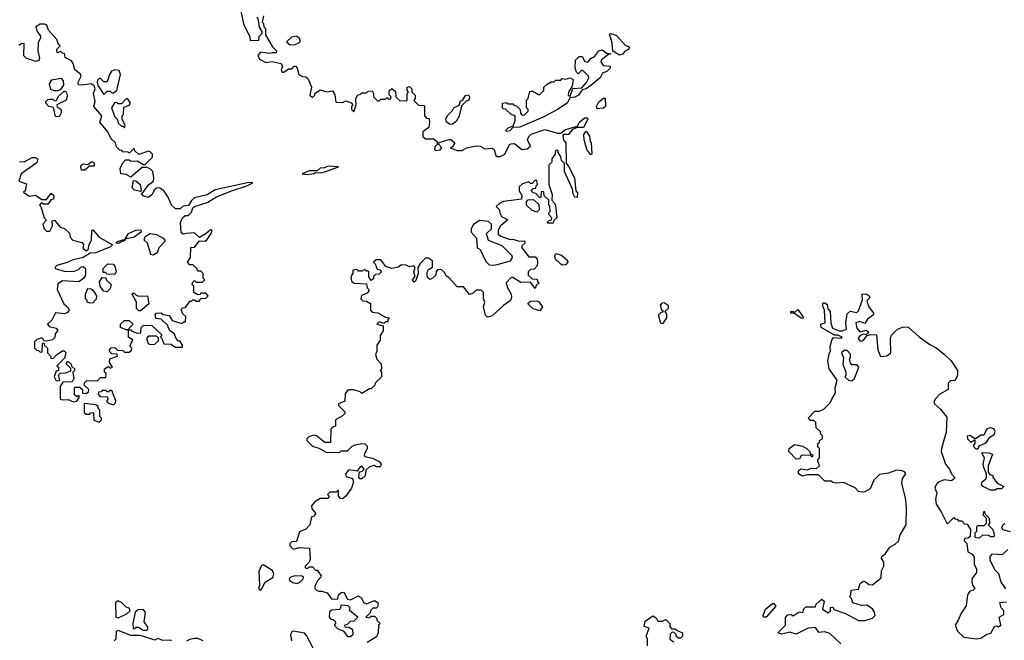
# Model space of a CAD drawing. Extents: x 2601477 to 2753313, y 449408 to 581029.
# Tile 168 of 203: x 2683316 to 2689502, y 520609 to 524510. Entities that reach past the tile are written whole.
import ezdxf

# ---------------------------------------------------------------- set-up
doc = ezdxf.new("R2010")
doc.units = 0

msp = doc.modelspace()

# ---------------------------------------------------------------- linework, layer by layer
at = {"layer": '0CON05XD'}
for points in [[(2684702.5, 524575), (2684723, 524483), (2684761.7, 524401.7), (2684765, 524380), (2684818.3, 524381.7), (2684820, 524405), (2684840, 524425), (2684840, 524435), (2684823, 524463), (2684817, 524507), (2684807.5, 524525)], [(2684847.5, 524535), (2684840, 524495), (2684847, 524487), (2684850, 524465), (2684860, 524455), (2684860, 524415), (2684905, 524340), (2684930, 524315), (2684927.5, 524302.5), (2684901.7, 524301.7), (2684885, 524297.5), (2684830, 524305), (2684812.5, 524285), (2684822.3, 524262.3), (2684861.7, 524241.7), (2684903, 524247), (2684960, 524235), (2684967.5, 524215), (2684960, 524195), (2684965, 524180), (2684975, 524180), (2685005, 524200), (2685025, 524200), (2685041.7, 524218.3), (2685048.3, 524218.3), (2685060, 524205), (2685070, 524165), (2685093, 524153), (2685115, 524150), (2685128.3, 524138.3), (2685150, 524085), (2685140, 524035), (2685155, 524020), (2685170, 524035), (2685170, 524045), (2685205, 524070), (2685245, 524057.5), (2685281.7, 524061.7), (2685297, 524037), (2685301.7, 523991.7), (2685345, 523990), (2685365, 524000), (2685398.3, 523988.3), (2685410, 523975), (2685400, 523965), (2685400, 523945), (2685415, 523930), (2685430, 523975), (2685427.5, 524015), (2685441.7, 524038.3), (2685455, 524040), (2685465, 524050), (2685495, 524050), (2685505, 524060), (2685531.7, 524061.7), (2685540, 524045), (2685540, 524025), (2685565, 524000), (2685575, 524000), (2685585, 524010), (2685615, 524010), (2685625, 524020), (2685631.7, 524011.7), (2685645, 524010), (2685650, 524025), (2685638.3, 524038.3), (2685638.3, 524061.7), (2685655, 524077.5), (2685678.3, 524058.3), (2685680, 524025), (2685701.7, 524001.7), (2685745, 524000), (2685750, 524005), (2685750, 524045), (2685760, 524055), (2685750, 524065), (2685750, 524085), (2685765, 524090), (2685780, 524075), (2685780, 524055), (2685800, 524035), (2685800, 524015), (2685791.7, 524001.7), (2685821.7, 523971.7), (2685855, 523970), (2685860, 523965), (2685860, 523905), (2685871.7, 523891.7), (2685888.3, 523888.3), (2685890, 523865), (2685887, 523833), (2685850, 523805), (2685850, 523775), (2685865, 523760), (2685915, 523760), (2685940, 523745), (2685940, 523725), (2685925, 523710), (2685921.7, 523691.7), (2685935, 523687.5), (2685958.3, 523691.7), (2685967.5, 523705), (2685950, 523725), (2685951.7, 523738.3), (2686015, 523757.5), (2686025, 523757.5), (2686050, 523735), (2686035, 523710), (2686020, 523705), (2686065, 523687.5), (2686095, 523687.5), (2686126.1, 523703.9), (2686185, 523716.7), (2686210, 523715), (2686238.3, 523698.3), (2686285, 523702.5), (2686297.5, 523695), (2686307, 523657), (2686315, 523650), (2686335, 523650), (2686363.3, 523665), (2686392.5, 523725), (2686405, 523730), (2686425, 523732.5), (2686470, 523695), (2686505, 523698.8), (2686526.2, 523715), (2686507.5, 523755), (2686514, 523775), (2686528.8, 523791.2), (2686615, 523820), (2686695, 523796.2), (2686715, 523797.5), (2686745, 523820), (2686820, 523840), (2686833.8, 523865), (2686865, 523893.3), (2686883.3, 523893.3), (2686886.2, 523885), (2686858.3, 523831.7), (2686818.3, 523831.7), (2686790, 523820), (2686765, 523787.5), (2686732.5, 523787.5), (2686728.3, 523781.7), (2686733, 523753), (2686747.5, 523735), (2686750, 523605), (2686765, 523590), (2686802.5, 523515), (2686810, 523435), (2686821.7, 523421.7), (2686818.3, 523391.7), (2686803.6, 523393.6), (2686792.5, 523415), (2686790, 523445), (2686740, 523555), (2686740, 523605), (2686720, 523625), (2686717, 523647), (2686700, 523675), (2686700, 523685), (2686695, 523690), (2686681.7, 523688.3), (2686680, 523665), (2686660, 523635), (2686660, 523615), (2686640, 523595), (2686640, 523475), (2686661.7, 523411.7), (2686660, 523375), (2686677, 523357), (2686681.7, 523341.7), (2686690, 523265), (2686671.7, 523248.3), (2686668.3, 523231.7), (2686635, 523230), (2686630, 523235), (2686641.7, 523248.3), (2686658.3, 523251.7), (2686660, 523265)], [(2683723.3, 522226.7), (2683738.3, 522241.7), (2683805, 522240), (2683825, 522260), (2683858.3, 522261.7), (2683860, 522285), (2683850, 522295), (2683850, 522315), (2683875, 522330), (2683885, 522320), (2683900, 522325), (2683880, 522355), (2683881.7, 522378.3), (2683930, 522395), (2683928.3, 522408.3), (2683895, 522410), (2683881.7, 522421.7), (2683880, 522435), (2683891.7, 522448.3), (2683915, 522450), (2683931.7, 522431.7), (2683965, 522430), (2683975, 522420), (2684005, 522420), (2684018.3, 522431.7), (2684020, 522445), (2684010, 522455), (2684010, 522465), (2684027.5, 522495), (2684000, 522515), (2684000, 522560), (2683985, 522560), (2683950, 522575), (2683950, 522595), (2683975, 522620), (2684005, 522620), (2684030, 522595), (2684001.7, 522568.3), (2684000, 522560), (2684015, 522560), (2684021.7, 522551.7), (2684055, 522540), (2684078.3, 522541.7), (2684080, 522575), (2684093, 522587), (2684145, 522590), (2684208.3, 522528.3), (2684200, 522515), (2684210, 522505), (2684221.7, 522471.7), (2684265, 522470), (2684295, 522452.5), (2684338.3, 522451.7), (2684340, 522465), (2684325, 522490), (2684315, 522490), (2684300, 522505), (2684286.7, 522536.7), (2684260, 522555), (2684245, 522590), (2684205, 522627.5), (2684171.7, 522631.7), (2684167.5, 522655), (2684173.8, 522666.2), (2684205, 522667.5), (2684217.5, 522657.5), (2684255, 522650), (2684275, 522620), (2684335, 522600), (2684345, 522610), (2684358.3, 522611.7), (2684360, 522645), (2684341.7, 522661.7), (2684331.7, 522688.3), (2684341.7, 522698.3), (2684358.3, 522701.7), (2684385, 522740), (2684395, 522740), (2684405, 522750), (2684415, 522750), (2684425, 522740), (2684445, 522740), (2684451.7, 522758.3), (2684485, 522760), (2684500, 522775), (2684485, 522790), (2684455, 522790), (2684448.3, 522781.7), (2684435, 522780), (2684410, 522795), (2684410, 522835), (2684400, 522845), (2684401.7, 522858.3), (2684415, 522870), (2684425, 522860), (2684465, 522860), (2684480, 522875), (2684470, 522885), (2684470, 522915), (2684455, 522930), (2684435, 522930), (2684430, 522945), (2684405, 522970), (2684385, 522970), (2684370, 522985), (2684390, 523015), (2684391.7, 523078.3), (2684415, 523080), (2684445, 523120), (2684481.7, 523118.3), (2684495, 523127.5), (2684520, 523165), (2684526.4, 523186.4), (2684515, 523190), (2684486.2, 523163.8), (2684445, 523140), (2684415, 523170), (2684363.6, 523166.4), (2684342.5, 523162.5), (2684331.7, 523171.7), (2684327.5, 523235), (2684340, 523265), (2684355, 523280), (2684375, 523280), (2684395, 523300), (2684403.3, 523326.7), (2684413.9, 523336.1), (2684495, 523360), (2684552.9, 523397.1), (2684652.7, 523437.3), (2684742.5, 523465), (2684780, 523485), (2684755, 523486.2), (2684545, 523440.8), (2684495, 523408.8), (2684415, 523390), (2684395, 523372.5), (2684377, 523343), (2684342.5, 523337.5), (2684325, 523320), (2684295, 523320), (2684270, 523345), (2684250, 523395), (2684223, 523433), (2684195, 523452.5), (2684175, 523450), (2684160.7, 523439.3), (2684148.3, 523411.7), (2684125, 523392.5), (2684098.3, 523398.3), (2684081.7, 523411.7), (2684127, 523473), (2684157.5, 523495), (2684160, 523515), (2684152.5, 523555), (2684135, 523572.5), (2684115, 523580), (2684085, 523580), (2684015, 523520), (2683985, 523537.5), (2683951.7, 523541.7), (2683947.5, 523575), (2683965, 523610), (2683981.7, 523628.3), (2684005, 523630), (2684015, 523620), (2684055, 523622.5), (2684095, 523600), (2684105, 523600), (2684150, 523645), (2684150, 523665), (2684135, 523680), (2684125, 523682.5), (2684065, 523662.5), (2684040, 523685), (2684038.3, 523698.3), (2684031.7, 523698.3), (2684005, 523670), (2683997, 523677), (2683965, 523680), (2683958.3, 523688.3), (2683945, 523690), (2683925, 523710), (2683917.5, 523735), (2683890.7, 523760.7), (2683870, 523805), (2683820, 523865), (2683833.3, 523905), (2683782.5, 523965), (2683791.2, 523995), (2683780, 524045), (2683790, 524075), (2683783.6, 524093.6), (2683765, 524106.7), (2683705, 524097.5), (2683685, 524100), (2683683, 524117), (2683702.5, 524155), (2683698.3, 524168.3), (2683662.5, 524195), (2683653.3, 524235), (2683641.7, 524251.7), (2683601.7, 524271.7), (2683598.3, 524298.3), (2683585, 524300), (2683575, 524310), (2683551.7, 524301.7), (2683550, 524325), (2683570, 524345), (2683560, 524355), (2683550, 524385), (2683497.5, 524445), (2683486.4, 524476.4), (2683475, 524482.5), (2683445, 524482.5), (2683417.5, 524465), (2683425, 524440), (2683447, 524407), (2683447.5, 524395), (2683432.5, 524365), (2683431.2, 524315), (2683441.7, 524268.3), (2683436.4, 524253.6), (2683415, 524247.5), (2683357.5, 524267.5), (2683343, 524283), (2683345, 524360), (2683325, 524357.5), (2683311.7, 524348.3)], [(2685015, 524350), (2684997.5, 524365), (2684997.5, 524375), (2685025, 524402.5), (2685055, 524407.5), (2685073.6, 524393.6), (2685076.7, 524375), (2685072.5, 524365), (2685045, 524352), (2685015, 524350)], [(2687085, 524287.5), (2687042.5, 524312.5), (2687038.8, 524365), (2687021.7, 524418.3), (2687035, 524422.5), (2687065, 524410), (2687120.7, 524350.7), (2687145, 524340), (2687142.5, 524325), (2687115, 524310), (2687105, 524293.3), (2687085, 524287.5)], [(2686377, 523807), (2686370, 523815), (2686385, 523830), (2686417.5, 523842.5), (2686430, 523875), (2686430, 523905), (2686403, 523913), (2686368.3, 523948.3), (2686355, 523950), (2686350, 523955), (2686350, 523985), (2686375, 523990), (2686385, 523980), (2686415, 523980), (2686421.7, 523971.7), (2686438.3, 523968.3), (2686460, 523945), (2686461.7, 523921.7), (2686471.7, 523911.7), (2686485, 523910), (2686510, 523935), (2686510, 523945), (2686500, 523955), (2686500, 524005), (2686510, 524015), (2686520.7, 524059.3), (2686535, 524062.5), (2686575, 524040), (2686585, 524040), (2686610, 524065), (2686610, 524085), (2686630, 524105), (2686655, 524120), (2686675, 524120), (2686685, 524130), (2686715, 524130), (2686725, 524140), (2686745, 524136.7), (2686774.1, 524144.1), (2686793.3, 524133.3), (2686787.5, 524092.5), (2686763.8, 524055), (2686763, 524033), (2686775, 524030), (2686791.7, 524078.3), (2686848.3, 524081.7), (2686877.5, 524115), (2686892.5, 524145), (2686890, 524155), (2686855, 524190), (2686845, 524190), (2686825, 524170), (2686815, 524180), (2686806.7, 524205), (2686808.8, 524255), (2686830.5, 524279.5), (2686849.2, 524279.2), (2686867, 524247), (2686885, 524242.5), (2686904.2, 524265.8), (2686929.5, 524280.5), (2686955, 524313.3), (2686975, 524320), (2687005, 524300), (2687030, 524295), (2687011.7, 524288.3), (2686970, 524255), (2686967.5, 524245), (2686981.7, 524221.7), (2687025, 524217.5), (2687026.2, 524205), (2687005, 524183.8), (2686977, 524173), (2686963.8, 524145), (2686905, 524096.2), (2686875, 524076.2), (2686850.7, 524069.3), (2686828, 524035), (2686803.6, 524023.6), (2686771.7, 524018.3), (2686755.5, 523984.5), (2686695.4, 523944.6), (2686605, 523896.9), (2686457.5, 523835), (2686415, 523832.5), (2686395, 523811.2), (2686377, 523807)], [(2683845, 524040), (2683865, 524060), (2683885, 524060), (2683895, 524050), (2683905, 524050), (2683927.5, 524065), (2683948.8, 524165), (2683940.7, 524190.7), (2683915, 524193.8), (2683894.1, 524185.9), (2683880, 524165), (2683865, 524120), (2683845, 524120), (2683825, 524140), (2683815, 524140), (2683805, 524130), (2683802.5, 524115), (2683810, 524095), (2683845, 524040)], [(2683555, 524062.5), (2683535, 524062.5), (2683511.7, 524071.7), (2683503, 524107), (2683517.5, 524132.5), (2683575, 524142.5), (2683590, 524125), (2683591.7, 524098.3), (2683570, 524070), (2683555, 524062.5)], [(2683565, 523900), (2683541.7, 523901.7), (2683528.3, 523958.3), (2683500, 523965), (2683480, 523985), (2683480, 523995), (2683492.5, 524007.5), (2683505, 524010), (2683525, 524010), (2683535, 524000), (2683548.3, 524001.7), (2683560.7, 524029.3), (2683595, 524060), (2683605, 524060), (2683616.7, 524035), (2683607.5, 524005), (2683550, 523975), (2683551.7, 523961.7), (2683576.7, 523945), (2683576.4, 523923.6), (2683565, 523900)], [(2683975, 523830), (2683980, 523845), (2683960, 523885), (2683960, 523905), (2683967.5, 523915), (2683970, 523960), (2684005, 523972.5), (2684012.5, 523985), (2683995, 524012.5), (2683985, 524012.5), (2683955, 523980), (2683935, 523980), (2683925, 523990), (2683911.7, 523988.3), (2683892.5, 523955), (2683915, 523900), (2683931.7, 523881.7), (2683935, 523860), (2683955, 523840), (2683965, 523840), (2683975, 523830)], [(2686020.7, 523850.7), (2685997.5, 523865), (2685992.5, 523885), (2686003, 523907), (2686035, 523940), (2686043.3, 523956.7), (2686078.3, 523971.7), (2686085, 524000), (2686098.3, 524001.7), (2686117, 524033), (2686135, 524036.7), (2686142.5, 524025), (2686137.5, 524005), (2686121.7, 523998.3), (2686091.7, 523968.3), (2686077, 523903), (2686059.3, 523870.7), (2686035, 523853.3), (2686020.7, 523850.7)], [(2686945, 523950), (2686940, 523965), (2686955, 523993.8), (2686985, 524016.7), (2686995, 524017.5), (2686996.7, 523965), (2686985, 523953.3), (2686945, 523950)], [(2686905, 523660), (2686880, 523695), (2686862.5, 523755), (2686860.7, 523789.3), (2686875, 523810), (2686897, 523777), (2686900, 523745), (2686907.5, 523735), (2686910, 523665), (2686905, 523660)], [(2683315, 523617.5), (2683345, 523616.7), (2683395, 523643.3), (2683415, 523643.3), (2683427.5, 523635), (2683426.7, 523615), (2683417.5, 523605), (2683325, 523540), (2683310, 523495), (2683358.3, 523478.3), (2683350, 523435), (2683340, 523425), (2683375, 523400), (2683415, 523407.5), (2683455, 523380), (2683485, 523380), (2683515, 523420), (2683530, 523405), (2683528.3, 523381.7), (2683511.7, 523378.3), (2683495, 523350), (2683465, 523350), (2683455, 523360), (2683440, 523345), (2683450, 523335), (2683470, 523265), (2683480, 523255), (2683480, 523245), (2683462.5, 523225), (2683470, 523195), (2683485, 523180), (2683505, 523180), (2683522.5, 523215), (2683520, 523245), (2683535, 523250), (2683570, 523205), (2683598.3, 523198.3), (2683628.3, 523168.3), (2683633, 523143), (2683650, 523125), (2683709.3, 523109.3), (2683716.7, 523096.7), (2683713, 523073), (2683735, 523057.5), (2683747, 523063), (2683753, 523097), (2683767.5, 523125), (2683770, 523185), (2683775, 523190), (2683815, 523142.5), (2683900, 523095), (2683887.7, 523082.3), (2683795, 523044), (2683758.3, 523041.7), (2683715, 523016), (2683645, 522998.8), (2683615, 522983.3), (2683550, 522965), (2683540, 522955), (2683540, 522945), (2683595, 522930), (2683655, 522927.5), (2683685, 522940), (2683700, 522955), (2683715, 522957.5), (2683730, 522945), (2683730, 522905), (2683716.4, 522883.6), (2683687, 522863), (2683585, 522867.5), (2683555, 522850), (2683552.5, 522815), (2683593.9, 522723.9), (2683620, 522700), (2683626.4, 522683.6), (2683615, 522666.7), (2683595, 522660), (2683541.7, 522668.3), (2683518.3, 522621.7), (2683490, 522595), (2683501.7, 522581.7), (2683545, 522570), (2683557, 522557), (2683540, 522535), (2683537, 522513), (2683521.7, 522498.3), (2683485, 522490), (2683471.7, 522491.7), (2683455, 522510), (2683425, 522500), (2683410, 522485), (2683410, 522445), (2683421.7, 522431.7), (2683435, 522430), (2683445, 522420), (2683458.3, 522421.7), (2683460, 522475), (2683468.3, 522478.3), (2683471.7, 522461.7), (2683490, 522445), (2683490, 522415), (2683510, 522395), (2683515, 522380), (2683528.3, 522381.7), (2683550, 522405), (2683585, 522427.5), (2683595, 522427.5), (2683607, 522417), (2683598.3, 522381.7), (2683550, 522335), (2683560, 522325), (2683560, 522305), (2683545, 522300), (2683532.5, 522265), (2683545, 522240), (2683568.3, 522241.7), (2683560, 522275), (2683571.7, 522288.3), (2683605, 522290), (2683638.3, 522301.7), (2683638.3, 522318.3), (2683610, 522345), (2683611.7, 522358.3), (2683625, 522360), (2683640, 522345), (2683641.7, 522331.7), (2683660, 522315), (2683660, 522305), (2683650, 522295), (2683657.5, 522255), (2683646.7, 522233.3), (2683588.3, 522231.7), (2683570, 522205), (2683570, 522125), (2683585, 522120), (2683621.7, 522121.7), (2683655, 522107.5), (2683675, 522112.5), (2683690, 522135), (2683690, 522145), (2683685, 522150), (2683675, 522140), (2683661.7, 522151.7), (2683660, 522195), (2683665, 522200), (2683695, 522200), (2683710, 522185), (2683711.7, 522161.7), (2683735, 522160), (2683748.3, 522171.7), (2683750, 522185), (2683721.7, 522211.7), (2683723.3, 522226.7)], [(2683725, 523563.3), (2683703.8, 523563.8), (2683700, 523585), (2683705, 523597.5), (2683717, 523603), (2683745, 523600), (2683765, 523616.7), (2683775, 523616.7), (2683785, 523607.5), (2683785, 523590), (2683755, 523590), (2683725, 523563.3)], [(2685125, 523537.5), (2685165, 523543.8), (2685175, 523550), (2685207.5, 523547.5), (2685240, 523555), (2685320, 523585), (2685255, 523588.8), (2685232, 523578), (2685205, 523576.2), (2685185, 523560), (2685135, 523560), (2685091.7, 523541.7), (2685125, 523537.5)], [(2684075, 523430), (2684038.3, 523438.3), (2684023, 523453), (2684031.7, 523498.3), (2684045, 523497.5), (2684072.5, 523475), (2684080, 523435), (2684075, 523430)], [(2686660, 523265), (2686640, 523285), (2686640, 523295), (2686650, 523305), (2686647, 523337), (2686640, 523345), (2686640, 523375), (2686611.7, 523401.7), (2686610, 523425), (2686605, 523430), (2686591.7, 523428.3), (2686590, 523395), (2686585, 523390), (2686558.3, 523418.3), (2686541.7, 523421.7), (2686530, 523435), (2686541.7, 523448.3), (2686558.3, 523451.7), (2686560, 523465), (2686570, 523475), (2686565, 523500), (2686551.7, 523498.3), (2686535, 523480), (2686525, 523480), (2686515, 523490), (2686475, 523477.5), (2686455, 523460), (2686453.3, 523435), (2686470, 523405), (2686468.3, 523381.7), (2686355, 523367.5), (2686330, 523355), (2686310, 523335), (2686330, 523315), (2686333, 523293), (2686343.6, 523273.6), (2686380, 523255), (2686377.5, 523245), (2686337.5, 523215), (2686323, 523187), (2686321.7, 523161.7), (2686338.3, 523148.3), (2686398.3, 523128.3), (2686415, 523130), (2686455, 523117.5), (2686485, 523120), (2686490, 523115), (2686490, 523105), (2686471.7, 523088.3), (2686470, 523075), (2686515, 523020), (2686555, 523020), (2686567.5, 523005), (2686570, 522985), (2686568.3, 522961.7), (2686548.3, 522941.7), (2686525, 522940), (2686510, 522925), (2686510, 522905), (2686535, 522880), (2686568.3, 522878.3), (2686570, 522865), (2686580, 522855), (2686561.7, 522838.3), (2686555, 522820), (2686525, 522860), (2686465, 522857.5), (2686415, 522890), (2686405, 522890), (2686372.5, 522855), (2686378.3, 522828.3), (2686403.3, 522785), (2686406.7, 522765), (2686400, 522745), (2686355, 522712.5), (2686285, 522647.5), (2686255, 522640), (2686243, 522653), (2686230, 522705), (2686237.5, 522735), (2686230, 522755), (2686230, 522795), (2686215, 522810), (2686185, 522810), (2686165, 522790), (2686143, 522783), (2686105, 522830), (2686065, 522830), (2686015, 522887.5), (2685997, 522897), (2685985, 522920), (2685965, 522940), (2685941.7, 522938.3), (2685933, 522927), (2685930, 522905), (2685910, 522885), (2685895, 522877.5), (2685883.6, 522883.6), (2685877, 522897), (2685877, 522923), (2685885, 522940), (2685910, 522955), (2685910, 522995), (2685885, 523010), (2685865, 523010), (2685831.7, 522978.3), (2685818.3, 522951.7), (2685820, 522915), (2685805, 522870), (2685795, 522860), (2685783.3, 522875), (2685800, 522895), (2685793.3, 522925), (2685801.7, 522951.7), (2685791.7, 522961.7), (2685765, 522956.7), (2685745, 522967.5), (2685715, 522970), (2685695, 522953.3), (2685655, 522946.2), (2685617.5, 522957.5), (2685585, 523000), (2685555, 523000), (2685540, 522985), (2685550, 522975), (2685561.7, 522941.7), (2685578.3, 522938.3), (2685590, 522925), (2685575, 522910), (2685551.7, 522908.3), (2685540, 522895), (2685538.3, 522881.7), (2685525, 522870), (2685510, 522895), (2685510, 522925), (2685505, 522930), (2685495, 522930), (2685485, 522940), (2685465, 522930), (2685445, 522930), (2685435, 522940), (2685410, 522935), (2685410, 522915), (2685400, 522905), (2685397.5, 522885), (2685403.6, 522863.6), (2685417, 522853), (2685495, 522850), (2685500, 522825), (2685510, 522815), (2685510, 522805), (2685498.3, 522791.7), (2685463.6, 522776.4), (2685460, 522755), (2685471.7, 522741.7), (2685495, 522740), (2685520, 522725), (2685520, 522685), (2685531.7, 522671.7), (2685567, 522667), (2685615, 522640), (2685640, 522635), (2685630, 522625), (2685628.3, 522611.7), (2685615, 522610), (2685605, 522600), (2685575, 522610), (2685560, 522595), (2685600, 522585), (2685600, 522555), (2685580, 522525), (2685580, 522495), (2685560, 522465), (2685560, 522425), (2685552.5, 522405), (2685560, 522375), (2685587, 522347), (2685590, 522315), (2685580, 522305), (2685590, 522295), (2685590, 522265), (2685550, 522225), (2685548.3, 522211.7), (2685525, 522190), (2685515, 522190), (2685465, 522160), (2685455, 522170), (2685415, 522182.5), (2685385, 522182.5), (2685373.6, 522176.4), (2685361.7, 522158.3), (2685358.3, 522111.7), (2685320, 522095), (2685320, 522085), (2685360, 522045), (2685360, 522035), (2685345, 522020), (2685300, 521995), (2685300, 521955), (2685281.7, 521948.3), (2685270, 521935), (2685268.3, 521851.7), (2685233, 521853), (2685180, 521895), (2685165, 521897.5), (2685133, 521887), (2685120, 521875), (2685120, 521865), (2685155, 521830), (2685195, 521817.5), (2685240.7, 521790.7), (2685325, 521790), (2685335, 521800), (2685375, 521800), (2685405, 521830), (2685423, 521837), (2685465, 521846.2), (2685484.1, 521844.1), (2685498.3, 521828.3), (2685500, 521815), (2685480, 521775), (2685483.6, 521763.6), (2685533.6, 521753.6), (2685575, 521732.5), (2685587.5, 521715), (2685581.7, 521698.3), (2685558.3, 521698.3), (2685545, 521707.5), (2685515, 521700), (2685491.7, 521678.3), (2685487, 521643), (2685465, 521623.3), (2685453, 521623), (2685447.5, 521635), (2685451.7, 521668.3), (2685465, 521670), (2685480, 521685), (2685465, 521702.5), (2685455, 521700), (2685437.5, 521672.5), (2685385, 521680), (2685362.5, 521655), (2685368.3, 521638.3), (2685406.4, 521626.4), (2685412.5, 521605), (2685400, 521565), (2685366.1, 521513.9), (2685345, 521497.5), (2685331.2, 521501.2), (2685320, 521515), (2685320, 521550), (2685315, 521550), (2685305, 521540), (2685265, 521540), (2685250, 521525), (2685260, 521515), (2685255, 521500), (2685205, 521500), (2685170.7, 521479.3), (2685150, 521455), (2685152.5, 521435), (2685177.5, 521405), (2685165, 521390), (2685150, 521385), (2685140, 521335), (2685113, 521307), (2685075, 521290), (2685055, 521230), (2685025, 521227.5), (2685013.3, 521215), (2685013.9, 521203.9), (2685035, 521182.5), (2685075, 521192.5), (2685137, 521187), (2685141.7, 521118.3), (2685135, 521100), (2685110, 521075), (2685110, 521065), (2685125, 521060), (2685135, 521070), (2685155, 521070), (2685175, 521050), (2685185, 521050), (2685210, 521015), (2685207.5, 521005), (2685186.4, 520983.6), (2685170.8, 520949.2), (2685171.2, 520935), (2685180, 520925), (2685195, 520916.7), (2685215, 520917.5), (2685247, 520907), (2685275, 520870), (2685295, 520867.5), (2685315, 520870), (2685320, 520895), (2685335, 520910), (2685351.7, 520911.7), (2685375, 520867.5), (2685395, 520862.5), (2685445, 520887.5), (2685463.3, 520875), (2685477, 520847), (2685495, 520837.5), (2685545, 520858.8), (2685567.5, 520845), (2685565, 520820), (2685555, 520810), (2685535, 520810), (2685521.7, 520798.3), (2685518.3, 520781.7), (2685490, 520755), (2685515, 520750), (2685525, 520760), (2685545, 520760), (2685560, 520745), (2685560, 520735), (2685580, 520715), (2685570, 520705), (2685567.5, 520655), (2685558.3, 520631.7), (2685500, 520595)], [(2686565, 523300), (2686535, 523310), (2686500, 523345), (2686500, 523365), (2686511.7, 523378.3), (2686545, 523380), (2686578.3, 523348.3), (2686580, 523315), (2686565, 523300)], [(2683935, 523103.3), (2683920, 523105), (2683930, 523115), (2683980, 523130), (2684000, 523165), (2684045, 523187.5), (2684078.3, 523188.3), (2684080, 523175), (2684035, 523143.3), (2683980, 523130), (2683980, 523125), (2683935, 523103.3)], [(2686295, 522967.5), (2686325, 522973.3), (2686400, 522995), (2686412.5, 523015), (2686410, 523025), (2686348.3, 523088.3), (2686261.7, 523121.7), (2686250, 523165), (2686280, 523195), (2686280, 523225), (2686261.7, 523241.7), (2686205, 523247.5), (2686165, 523220), (2686153, 523193), (2686152.5, 523175), (2686187, 523137), (2686190, 523075), (2686210, 523065), (2686245, 522990), (2686265, 522970), (2686295, 522967.5)], [(2684155, 523030), (2684140, 523035), (2684120, 523105), (2684097.5, 523125), (2684105, 523147.5), (2684135, 523166.7), (2684175, 523160), (2684217, 523137), (2684227.5, 523125), (2684227.5, 523115), (2684190, 523075), (2684180, 523045), (2684155, 523030)], [(2686725, 522967.5), (2686715, 522972.5), (2686682.5, 523005), (2686677.5, 523025), (2686685, 523040), (2686715, 523032.5), (2686755, 523000), (2686760, 522985), (2686745, 522970), (2686725, 522967.5)], [(2683915, 522907.5), (2683865, 522910), (2683855, 522920), (2683841.7, 522921.7), (2683840, 522945), (2683870, 522975), (2683903.6, 522973.6), (2683915, 522960), (2683922.5, 522925), (2683915, 522907.5)], [(2683865, 522800), (2683843.6, 522803.6), (2683822.5, 522835), (2683818.3, 522861.7), (2683835, 522890), (2683858.3, 522888.3), (2683861.7, 522871.7), (2683890, 522845), (2683885, 522820), (2683865, 522800)], [(2683758.3, 522728.3), (2683740, 522735), (2683740, 522745), (2683730, 522755), (2683730, 522785), (2683745, 522820), (2683765, 522817.5), (2683778, 522808), (2683798.8, 522775), (2683795.9, 522754.1), (2683775, 522730), (2683758.3, 522728.3)], [(2684075, 522680), (2684065, 522680), (2684050, 522695), (2684050, 522735), (2684022.5, 522785), (2684025, 522790), (2684035, 522790), (2684047.5, 522777.5), (2684065, 522772.5), (2684120, 522775), (2684127, 522723), (2684075, 522680)], [(2688475, 520586.2), (2688405, 520651.2), (2688375, 520661.2), (2688337.5, 520657.5), (2688315, 520690), (2688270, 520685), (2688195, 520647.5), (2688155, 520660), (2688105, 520647.5), (2688080, 520655), (2688127, 520703), (2688128.3, 520751.7), (2688141.7, 520768.3), (2688165, 520770), (2688175, 520762.5), (2688213, 520787), (2688237, 520783), (2688243, 520807), (2688255, 520820), (2688315, 520820), (2688320, 520835), (2688355, 520867.5), (2688370, 520855), (2688360, 520805), (2688395, 520782.5), (2688410, 520795), (2688410, 520815), (2688425, 520820), (2688431.7, 520801.7), (2688505, 520777.5), (2688585, 520732.5), (2688625, 520732.5), (2688675, 520747.5), (2688690, 520765), (2688687.5, 520785), (2688675, 520807.5), (2688639.3, 520829.3), (2688605, 520827.5), (2688550, 520845), (2688541.7, 520871.7), (2688530, 520885), (2688537.5, 520892.5), (2688540, 520925), (2688585, 520930), (2688596.7, 520965), (2688615, 520980), (2688628.3, 520978.3), (2688650.5, 520960.5), (2688675, 520956.7), (2688729.3, 521000.7), (2688730, 521045), (2688746.2, 521075), (2688745, 521100), (2688730, 521125), (2688732.5, 521135), (2688756.4, 521153.6), (2688782.5, 521195), (2688817.3, 521212.7), (2688837.3, 521232.7), (2688848.3, 521271.7), (2688886, 521335), (2688888.6, 521445), (2688881.2, 521505), (2688857.5, 521595), (2688862.5, 521625), (2688882.5, 521655), (2688875, 521667.5), (2688860, 521675), (2688825, 521677.5), (2688775, 521658.8), (2688718.3, 521651.7), (2688682.5, 521615), (2688659.3, 521560.7), (2688625, 521542.5), (2688605, 521540), (2688585, 521543.3), (2688565, 521567.5), (2688491.7, 521601.7), (2688445, 521597.5), (2688425, 521600), (2688415, 521610), (2688375, 521610), (2688335, 521650), (2688265, 521650), (2688235, 521640), (2688210, 521655), (2688210, 521675), (2688223, 521687), (2688265, 521680), (2688288.3, 521691.7), (2688321.7, 521688.3), (2688340, 521705), (2688330, 521735), (2688330, 521745), (2688340, 521755), (2688340, 521815), (2688330, 521825), (2688330, 521845), (2688340, 521855), (2688340, 521865), (2688360, 521875), (2688360, 521895), (2688350, 521905), (2688348.3, 521918.3), (2688320, 521945), (2688318.3, 521978.3), (2688305, 521990), (2688285, 521990), (2688270, 522005), (2688311.7, 522048.3), (2688341.7, 522048.3), (2688368.3, 522061.7), (2688408.3, 522101.7), (2688417.5, 522125), (2688442.5, 522165), (2688440, 522195), (2688452.5, 522245), (2688402.5, 522315), (2688393.3, 522365), (2688403, 522417), (2688410, 522425), (2688407.5, 522455), (2688418, 522495), (2688428.8, 522511.2), (2688475, 522507.5), (2688482.5, 522515), (2688456.4, 522526.4), (2688435, 522527.5), (2688352.5, 522575), (2688350, 522595), (2688377.5, 522605), (2688372.5, 522685), (2688360, 522715), (2688365, 522730), (2688375, 522730), (2688389.3, 522719.3), (2688393, 522693), (2688407.5, 522675), (2688412.5, 522605), (2688421.7, 522571.7), (2688463.6, 522553.6), (2688485, 522553.3), (2688510, 522565), (2688507.5, 522605), (2688515, 522660), (2688533, 522677), (2688575, 522670), (2688585, 522680), (2688611.7, 522748.3), (2688610, 522785), (2688635, 522786.7), (2688652.5, 522775), (2688657, 522763), (2688640, 522745), (2688640, 522735), (2688650, 522705), (2688680, 522665), (2688680, 522655), (2688641.7, 522628.3), (2688625, 522600), (2688595, 522612.5), (2688570, 522605), (2688575, 522570), (2688595, 522547.5), (2688635, 522557.5), (2688650, 522545), (2688635, 522530), (2688615, 522532.5), (2688595, 522523.3), (2688583.8, 522505), (2688595, 522491.2), (2688605, 522490), (2688616.7, 522495), (2688637.5, 522522.5), (2688658.3, 522531.7), (2688698.3, 522528.3), (2688707.5, 522435), (2688725, 522392.5), (2688765, 522397.5), (2688790, 522415), (2688787.5, 522505), (2688793, 522527), (2688820, 522555)], [(2686585, 522680), (2686543, 522693), (2686511.7, 522721.7), (2686511.7, 522728.3), (2686525, 522740), (2686565, 522742.5), (2686577, 522737), (2686600, 522705), (2686585, 522680)], [(2687355, 522597.5), (2687345, 522600), (2687330, 522655), (2687345, 522670), (2687360, 522675), (2687350, 522685), (2687342.5, 522715), (2687355, 522730), (2687365, 522732.5), (2687390, 522715), (2687390, 522695), (2687370, 522675), (2687379.3, 522659.3), (2687380, 522635), (2687355, 522597.5)], [(2688235, 522632.5), (2688225, 522633.3), (2688185, 522662.5), (2688160, 522665), (2688160, 522675), (2688176.2, 522676.2), (2688185, 522670), (2688205, 522687.5), (2688236.7, 522645), (2688240, 522635), (2688235, 522632.5)], [(2688820, 522555), (2688830, 522565), (2688863, 522577), (2688895, 522580), (2688967, 522517), (2689035, 522467.5), (2689075, 522447.5), (2689125, 522407.5), (2689167.5, 522365), (2689207.5, 522305), (2689207.5, 522275), (2689200, 522255), (2689188.3, 522241.7), (2689165, 522240), (2689150, 522225), (2689150, 522185), (2689097.5, 522155), (2689067.5, 522125), (2689060, 522105), (2689062.5, 522095), (2689101.2, 522061.2), (2689141.7, 522011.7), (2689137, 521917), (2689106.7, 521815), (2689106.2, 521795), (2689132.5, 521715), (2689157.5, 521685), (2689170, 521655), (2689190, 521635), (2689190, 521625), (2689169.3, 521610.7), (2689125, 521617.5), (2689085, 521600), (2689071.2, 521585), (2689066.2, 521565), (2689077.5, 521535), (2689070, 521495), (2689073.8, 521465), (2689106.1, 521416.1), (2689140, 521345), (2689145, 521340), (2689185, 521380), (2689191.7, 521371.7), (2689205, 521370), (2689215, 521360), (2689235, 521360), (2689251.7, 521341.7), (2689268.3, 521338.3), (2689290, 521305), (2689288.3, 521261.7), (2689275, 521250), (2689251.7, 521248.3), (2689250, 521235), (2689267, 521217), (2689272.5, 521165), (2689299.3, 521149.3), (2689311.7, 521131.7), (2689313, 521087), (2689326.7, 521055), (2689326.7, 521035), (2689297.5, 520995), (2689297.5, 520975), (2689303.3, 520953.3), (2689317.5, 520935), (2689305, 520922.5), (2689285, 520917.5), (2689270, 520895), (2689262.5, 520825), (2689230.7, 520779.3), (2689212.5, 520735), (2689192.5, 520705), (2689207, 520667), (2689248.3, 520628.3), (2689325, 520617.5), (2689355, 520623.3), (2689393, 520647), (2689416.4, 520653.6), (2689441.7, 520698.3), (2689455, 520700), (2689465, 520692.5), (2689480, 520705), (2689470, 520755), (2689498.3, 520771.7), (2689500, 520795), (2689483, 520813), (2689473, 520847), (2689515, 520850)], [(2684135, 522467.5), (2684165, 522470), (2684188.3, 522491.7), (2684188.3, 522508.3), (2684175, 522520), (2684125, 522520), (2684112.5, 522505), (2684122.5, 522475), (2684135, 522467.5)], [(2688545, 522240), (2688560, 522255), (2688587.5, 522325), (2688575, 522340), (2688545, 522340), (2688535, 522350), (2688530, 522375), (2688536.4, 522383.6), (2688536.7, 522406.7), (2688515, 522430), (2688495, 522430), (2688480, 522415), (2688492.5, 522385), (2688487.5, 522345), (2688507.5, 522295), (2688507.5, 522272.5), (2688500, 522265), (2688523, 522243), (2688545, 522240)], [(2683905, 522090), (2683918.3, 522101.7), (2683920, 522115), (2683895, 522180), (2683885, 522180), (2683875, 522170), (2683865, 522170), (2683855, 522180), (2683835, 522180), (2683828.3, 522171.7), (2683811.7, 522168.3), (2683810, 522155), (2683821.7, 522141.7), (2683868.3, 522138.3), (2683870, 522125), (2683861.7, 522111.7), (2683875, 522100), (2683905, 522090)], [(2683815, 521980), (2683830, 521995), (2683830, 522005), (2683820, 522015), (2683820, 522055), (2683810, 522065), (2683808.3, 522078.3), (2683795, 522090), (2683721.7, 522098.3), (2683721.7, 522041.7), (2683735, 522030), (2683755, 522030), (2683761.7, 522038.3), (2683775, 522040), (2683780, 522035), (2683781.7, 521991.7), (2683815, 521980)], [(2689335, 521810), (2689325, 521810), (2689310, 521825), (2689310, 521835), (2689320, 521845), (2689318.3, 521868.3), (2689291.7, 521851.7), (2689273, 521873), (2689270, 521895), (2689285, 521897.5), (2689315, 521880), (2689325, 521880), (2689355, 521900), (2689375, 521900), (2689395, 521940), (2689415, 521947.5), (2689435, 521940), (2689442.5, 521925), (2689439.3, 521900.7), (2689405, 521880), (2689383, 521847), (2689341.7, 521828.3), (2689335, 521810)], [(2688195, 521747.5), (2688147.5, 521795), (2688150, 521815), (2688185, 521840), (2688235, 521830), (2688263, 521813), (2688280, 521795), (2688281.7, 521781.7), (2688300, 521775), (2688295, 521760), (2688285, 521770), (2688228.3, 521771.7), (2688215, 521750), (2688195, 521747.5)], [(2689445, 521552.5), (2689415, 521552.5), (2689370, 521575), (2689358.3, 521588.3), (2689362.5, 521605), (2689386.4, 521623.6), (2689390, 521635), (2689390, 521655), (2689372.5, 521695), (2689370, 521715), (2689377.5, 521755), (2689360, 521785), (2689365, 521790), (2689405, 521787.5), (2689428.3, 521778.3), (2689400, 521705), (2689400, 521665), (2689411.7, 521651.7), (2689430, 521645), (2689430, 521635), (2689457, 521597), (2689500, 521575), (2689485, 521560), (2689455, 521560), (2689445, 521552.5)], [(2689345, 521250), (2689320, 521255), (2689320, 521285), (2689330, 521295), (2689330, 521325), (2689335, 521330), (2689375, 521330), (2689390, 521345), (2689390, 521375), (2689370, 521395), (2689375, 521420), (2689381.7, 521401.7), (2689407, 521377), (2689410, 521345), (2689400, 521335), (2689427, 521307), (2689437, 521287), (2689437.5, 521265), (2689435, 521260), (2689415, 521260), (2689405, 521267.5), (2689365, 521270), (2689345, 521250)], [(2689541.7, 521291.7), (2689493.8, 521303.8), (2689487.5, 521315), (2689495, 521337.5), (2689505, 521342.5)], [(2689511.7, 520931.7), (2689482.5, 520975), (2689467, 521027), (2689445, 521050), (2689433, 521073), (2689413.6, 521113.6), (2689412.5, 521135), (2689428.3, 521151.7), (2689491.7, 521148.3), (2689525, 521180)], [(2684825, 520923.3), (2684835, 520930), (2684857.5, 520975), (2684906.4, 521003.6), (2684912.5, 521025), (2684905, 521047.5), (2684845, 521082.5), (2684835, 521080), (2684819.3, 521040.7), (2684822.5, 520955), (2684817.5, 520935), (2684825, 520923.3)], [(2685055, 520966.2), (2685075, 520971.2), (2685097.5, 520995), (2685100, 521005), (2685091.7, 521011.7), (2685045, 521013.3), (2685020, 521005), (2685010, 520995), (2685012.5, 520985), (2685032.7, 520972.7), (2685055, 520966.2)], [(2683935, 520750), (2683990, 520775), (2684010, 520795), (2684005, 520810), (2683985, 520816.7), (2683955, 520846.7), (2683935, 520856.7), (2683917.5, 520845), (2683920, 520755), (2683935, 520750)], [(2688005, 520753.3), (2687990, 520755), (2687987.5, 520765), (2688002.5, 520805), (2688045, 520840), (2688055, 520840), (2688067, 520823), (2688005, 520753.3)], [(2684115, 520672.5), (2684121.7, 520678.3), (2684121.7, 520691.7), (2684097.5, 520725), (2684106.2, 520785), (2684091.7, 520801.7), (2684060.5, 520799.5), (2684042.5, 520785), (2684026.7, 520715), (2684030, 520685), (2684035, 520680), (2684048.3, 520691.7), (2684061.7, 520691.7), (2684093, 520673), (2684115, 520672.5)], [(2685395, 520632.5), (2685411.7, 520648.3), (2685410, 520675), (2685385, 520690), (2685361.7, 520691.7), (2685360, 520705), (2685378.3, 520711.7), (2685395, 520730), (2685418.3, 520731.7), (2685440, 520755), (2685390, 520795), (2685390, 520815), (2685380, 520825), (2685335, 520830), (2685328.3, 520801.7), (2685275, 520797.5), (2685261.7, 520788.3), (2685260, 520755), (2685271.7, 520741.7), (2685285, 520740), (2685298.3, 520728.3), (2685300, 520715), (2685293, 520703), (2685315, 520680), (2685348.3, 520668.3), (2685375, 520632.5), (2685395, 520632.5)], [(2687260, 520575), (2687260, 520615), (2687252.5, 520635), (2687270, 520685), (2687240, 520695), (2687245, 520730), (2687295, 520762.5), (2687315, 520750), (2687325, 520730), (2687355, 520730), (2687375, 520740), (2687400, 520715), (2687400, 520695), (2687411.7, 520681.7), (2687435, 520680), (2687441.7, 520671.7), (2687480, 520655), (2687480, 520635), (2687467, 520623), (2687455, 520622.5), (2687440, 520635), (2687440, 520645), (2687428.3, 520658.3), (2687415, 520660), (2687403, 520647), (2687400, 520615), (2687425, 520600)], [(2684270, 520605), (2684265, 520610), (2684215, 520607.5), (2684185, 520620), (2684165, 520610), (2684075, 520640), (2684015, 520640), (2683935, 520670), (2683922.5, 520665), (2683920, 520615), (2683910, 520605)], [(2685159.3, 520559.3), (2685118.9, 520638.9), (2685105, 520653.8), (2685035, 520666.7), (2685025, 520662.5), (2685016.7, 520645), (2685023.3, 520605)], [(2684470, 520605), (2684435, 520620), (2684415, 520620), (2684385, 520613.3), (2684365, 520602.5)]]:
    msp.add_lwpolyline(points, dxfattribs=at)

doc.saveas('drawing.dxf')
